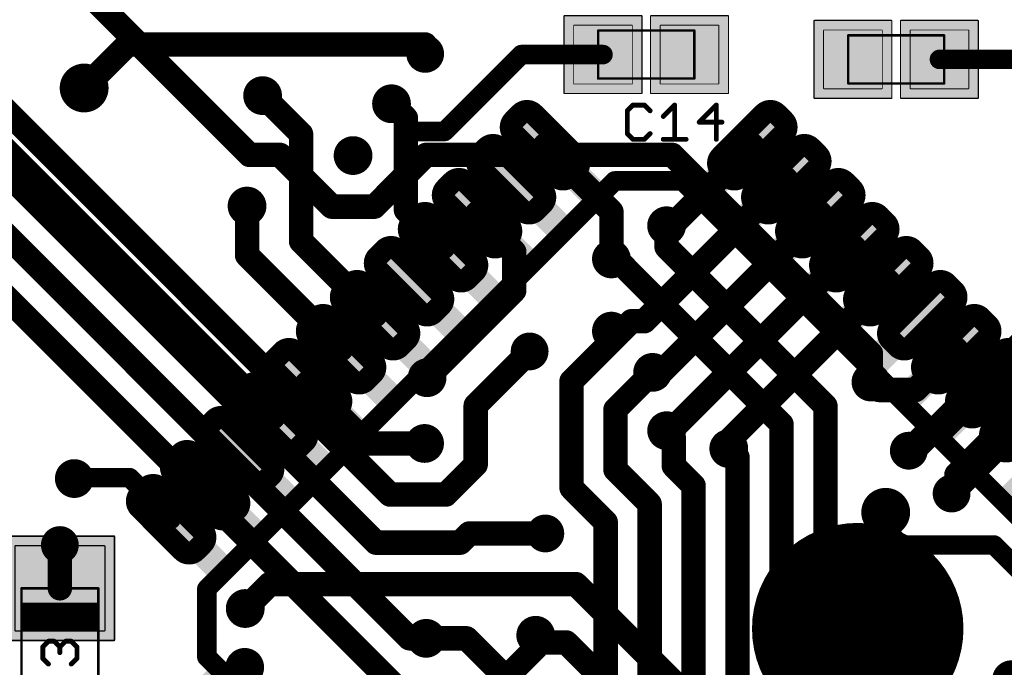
# Model space of a CAD drawing. Extents: x -1.1 to 43.3, y -1.3 to 19.1.
# Tile 17 of 22: x 25.2 to 35.4, y 8.4 to 15.2. Entities that reach past the tile are written whole.
import ezdxf

# ---------------------------------------------------------------- set-up
doc = ezdxf.new("R2010")
doc.units = 0
for name, color, linetype in [('16_B_Copper', 175, 'CONTINUOUS'), ('18_G_Vias', 82, 'CONTINUOUS'), ('1_F_Copper', 22, 'CONTINUOUS'), ('21_F_ComponentsOutlines', 253, 'CONTINUOUS'), ('29_F_Soldermask', 253, 'CONTINUOUS'), ('44_G_Drills', 253, 'CONTINUOUS'), ('51_F_ComponentsOutlines', 253, 'CONTINUOUS')]:
    doc.layers.add(name, color=color, linetype=linetype)

# ---------------------------------------------------------------- blocks, each defined once
blk = doc.blocks.new('RECT99200X99200R3')
at = {"const_width": 0.0093}
blk.add_lwpolyline([(0.3054, -0.3007), (0.3054, 0.3007, 0.4142), (0.3007, 0.3054), (-0.3007, 0.3054, 0.4142), (-0.3054, 0.3007), (-0.3054, -0.3007, 0.4142), (-0.3007, -0.3054), (0.3007, -0.3054, 0.4142)], format="xyb", close=True, dxfattribs=at)
blk.add_solid([(-0.303, -0.303), (0.303, -0.303), (-0.303, 0.303), (0.303, 0.303)])
blk = doc.blocks.new('RECT131712X131712R3')
at = {"const_width": 0.0123}
blk.add_lwpolyline([(0.4054, -0.3993), (0.4054, 0.3993, 0.4142), (0.3993, 0.4054), (-0.3993, 0.4054, 0.4142), (-0.4054, 0.3993), (-0.4054, -0.3993, 0.4142), (-0.3993, -0.4054), (0.3993, -0.4054, 0.4142)], format="xyb", close=True, dxfattribs=at)
blk.add_solid([(-0.4023, -0.4023), (0.4023, -0.4023), (-0.4023, 0.4023), (0.4023, 0.4023)])
blk = doc.blocks.new('RECT144000X152000R3')
at = {"const_width": 0.0135}
blk.add_lwpolyline([(0.4433, -0.4615), (0.4433, 0.4615, 0.4142), (0.4365, 0.4682), (-0.4365, 0.4682, 0.4142), (-0.4433, 0.4615), (-0.4433, -0.4615, 0.4142), (-0.4365, -0.4682), (0.4365, -0.4682, 0.4142)], format="xyb", close=True, dxfattribs=at)
blk.add_solid([(-0.4399, -0.4649), (0.4399, -0.4649), (-0.4399, 0.4649), (0.4399, 0.4649)])
blk = doc.blocks.new('RECT176512X184512R3')
at = {"const_width": 0.0165}
blk.add_lwpolyline([(0.5433, -0.5601), (0.5433, 0.5601, 0.4142), (0.5351, 0.5683), (-0.5351, 0.5683, 0.4142), (-0.5433, 0.5601), (-0.5433, -0.5601, 0.4142), (-0.5351, -0.5683), (0.5351, -0.5683, 0.4142)], format="xyb", close=True, dxfattribs=at)
blk.add_solid([(-0.5392, -0.5642), (0.5392, -0.5642), (-0.5392, 0.5642), (0.5392, 0.5642)])
blk = doc.blocks.new('PIE')
at = {"const_width": 0.5}
blk.add_lwpolyline([(0, -0.25, 1), (0, 0.25, 1), (0, -0.25)], format="xyb", dxfattribs=at)
blk = doc.blocks.new('RECT')
blk.add_solid([(-0.5, -0.5), (0.5, -0.5), (-0.5, 0.5), (0.5, 0.5)])
blk = doc.blocks.new('RECT136000X51200R80')
at = {"const_width": 0.128}
blk.add_lwpolyline([(0.361, -0.032), (0.361, 0.032, 0.4142), (0.297, 0.096), (-0.297, 0.096, 0.4142), (-0.361, 0.032), (-0.361, -0.032, 0.4142), (-0.297, -0.096), (0.297, -0.096, 0.4142)], format="xyb", close=True, dxfattribs=at)
blk.add_solid([(-0.3224, -0.0574), (0.3224, -0.0574), (-0.3224, 0.0574), (0.3224, 0.0574)])
blk = doc.blocks.new('RECT168512X83712R80')
at = {"const_width": 0.2093}
blk.add_lwpolyline([(0.422, -0.0523), (0.422, 0.0523, 0.4142), (0.3173, 0.157), (-0.3173, 0.157, 0.4142), (-0.422, 0.0523), (-0.422, -0.0523, 0.4142), (-0.3173, -0.157), (0.3173, -0.157, 0.4142)], format="xyb", close=True, dxfattribs=at)
blk.add_solid([(-0.3427, -0.0777), (0.3427, -0.0777), (-0.3427, 0.0777), (0.3427, 0.0777)])
blk = doc.blocks.new('ROUNDV')
at = {"const_width": 0.5}
blk.add_lwpolyline([(0, -0.25, 1), (0, 0.25, 1), (0, -0.25)], format="xyb", dxfattribs=at)

msp = doc.modelspace()

# ---------------------------------------------------------------- linework, layer by layer
at = {"layer": '16_B_Copper'}
for points, const_width in [([(24.82, 16.51), (27.5732, 13.7568)], 0.254), ([(29.0356, 10.2244), (24.8778, 14.3822)], 0.254), ([(28.889, 9.7244), (24.6884, 13.925)], 0.254), ([(27.5732, 13.7568), (27.8911, 13.7568)], 0.254), ([(27.8911, 13.7568), (28.4297, 13.2182)], 0.254), ([(28.8703, 13.2182), (29.4089, 13.7568)], 0.254), ([(29.4089, 13.7568), (31.9707, 13.7568)], 0.254), ([(31.9707, 13.7568), (34.0375, 11.69)], 0.254), ([(29.2369, 8.73), (24.4991, 13.4678)], 0.254), ([(28.4297, 13.2182), (28.8703, 13.2182)], 0.254), ([(24.3097, 13.0106), (29.1221, 8.1982)], 0.254), ([(31.9114, 13.02), (31.9114, 12.799)], 0.254), ([(36.83, 13.03), (34.481, 10.681)], 0.254), ([(31.9114, 12.799), (33.5641, 11.1463)], 0.254), ([(37.2872, 12.7922), (34.9264, 10.4314)], 0.254), ([(31.3375, 12.675), (31.3888, 12.675)], 0.254), ([(33.1069, 10.9569), (31.3888, 12.675)], 0.254), ([(30.923, 11.4042), (31.4094, 11.8906)], 0.254), ([(31.3711, 11.8906), (31.3375, 11.9243)], 0.254), ([(31.4094, 11.8906), (31.3711, 11.8906)], 0.254), ([(30.4868, 11.7131), (29.9256, 11.1519)], 0.254), ([(34.0375, 11.395), (34.0375, 11.69)], 0.254), ([(31.3802, 11.1093), (31.7663, 11.4955)], 0.254), ([(31.7663, 11.4955), (31.7663, 11.4955)], 0.254), ([(30.923, 10.2935), (30.923, 11.4042)], 0.254), ([(29.9256, 11.1519), (29.9256, 10.5359)], 0.254), ([(33.5641, 11.1463), (33.5641, 6.09)], 0.254), ([(31.3802, 10.4829), (31.3802, 11.1093)], 0.254), ([(33.1069, 10.9569), (33.1069, 6.2794)], 0.254), ([(31.9866, 10.8145), (31.912, 10.8891)], 0.254), ([(31.9866, 10.5231), (31.9866, 10.8145)], 0.254), ([(32.6497, 10.612), (32.5584, 10.7034)], 0.254), ([(34.481, 10.681), (34.431, 10.681)], 0.254), ([(29.9256, 10.5359), (29.6141, 10.2244)], 0.254), ([(32.6497, 10.612), (32.6497, 6.4688)], 0.254), ([(31.7353, 10.1278), (31.3802, 10.4829)], 0.254), ([(32.1925, 10.3172), (31.9866, 10.5231)], 0.254), ([(34.9264, 10.4314), (34.9264, 10.2857)], 0.254), ([(29.6141, 10.2244), (29.0356, 10.2244)], 0.254), ([(31.2781, 9.9384), (30.923, 10.2935)], 0.254), ([(32.1925, 6.6582), (32.1925, 10.3172)], 0.254), ([(34.8764, 10.2357), (34.9264, 10.2857)], 0.254), ([(31.7353, 10.1278), (31.7353, 6.8476)], 0.254), ([(34.1909, 10.0401), (34.1909, 9.8591)], 0.2032), ([(31.2781, 7.0369), (31.2781, 9.9384)], 0.254), ([(29.8601, 9.8204), (29.7641, 9.7244)], 0.254), ([(30.65, 9.8204), (29.8601, 9.8204)], 0.254), ([(34.1909, 9.8591), (34.35, 9.7)], 0.2032), ([(29.7641, 9.7244), (28.889, 9.7244)], 0.254), ([(35.3184, 9.7), (34.35, 9.7)], 0.2032), ([(37.6564, 7.362), (35.3184, 9.7)], 0.2032), ([(29.41, 8.73), (29.2369, 8.73)], 0.254), ([(30.55, 8.63), (30.55, 8.7618)], 0.254), ([(30.1182, 8.1982), (30.55, 8.63)], 0.254)]:
    msp.add_lwpolyline(points, dxfattribs=dict(at, const_width=const_width))
for points, const_width in [([(27.5732, 13.8203, 1), (27.5732, 13.6933)], 0.127), ([(27.5283, 13.7119, 1), (27.6181, 13.8017)], 0.127), ([(27.936, 13.8017, 1), (27.8462, 13.7119)], 0.127), ([(27.8911, 13.6933, 1), (27.8911, 13.8203)], 0.127), ([(29.4089, 13.8203, 1), (29.4089, 13.6933)], 0.127), ([(29.4538, 13.7119, 1), (29.364, 13.8017)], 0.127), ([(32.0156, 13.8017, 1), (31.9258, 13.7119)], 0.127), ([(31.9707, 13.6933, 1), (31.9707, 13.8203)], 0.127), ([(28.4297, 13.2817, 1), (28.4297, 13.1547)], 0.127), ([(28.3848, 13.1733, 1), (28.4746, 13.2631)], 0.127), ([(28.8254, 13.2631, 1), (28.9152, 13.1733)], 0.127), ([(28.8703, 13.1547, 1), (28.8703, 13.2817)], 0.127), ([(31.9749, 13.02, 1), (31.8479, 13.02)], 0.127), ([(31.9563, 12.8439, 1), (31.8665, 12.7541)], 0.127), ([(31.8479, 12.799, 1), (31.9749, 12.799)], 0.127), ([(31.3375, 12.7385, 1), (31.3375, 12.6115)], 0.127), ([(31.4337, 12.7199, 1), (31.3439, 12.6301)], 0.127), ([(31.3888, 12.6115, 1), (31.3888, 12.7385)], 0.127), ([(31.3824, 11.9692, 1), (31.2926, 11.8794)], 0.127), ([(31.3711, 11.9541, 1), (31.3711, 11.8271)], 0.127), ([(31.3262, 11.8457, 1), (31.416, 11.9355)], 0.127), ([(31.4543, 11.8457, 1), (31.3645, 11.9355)], 0.127), ([(31.4094, 11.8271, 1), (31.4094, 11.9541)], 0.127), ([(30.5317, 11.6682, 1), (30.4419, 11.758)], 0.127), ([(34.101, 11.69, 1), (33.974, 11.69)], 0.127), ([(33.9926, 11.6451, 1), (34.0824, 11.7349)], 0.127), ([(31.8298, 11.4955, 1), (31.7028, 11.4955)], 0.127), ([(31.8112, 11.4506, 1), (31.7214, 11.5404)], 0.127), ([(30.9865, 11.4042, 1), (30.8595, 11.4042)], 0.127), ([(30.8781, 11.4491, 1), (30.9679, 11.3593)], 0.127), ([(31.7028, 11.4955, 1), (31.8298, 11.4955)], 0.127), ([(33.974, 11.395, 1), (34.101, 11.395)], 0.127), ([(29.9891, 11.1519, 1), (29.8621, 11.1519)], 0.127), ([(33.6276, 11.1463, 1), (33.5006, 11.1463)], 0.127), ([(29.8807, 11.1968, 1), (29.9705, 11.107)], 0.127), ([(31.4437, 11.1093, 1), (31.3167, 11.1093)], 0.127), ([(31.3353, 11.1542, 1), (31.4251, 11.0644)], 0.127), ([(33.5192, 11.1014, 1), (33.609, 11.1912)], 0.127), ([(33.1704, 10.9569, 1), (33.0434, 10.9569)], 0.127), ([(33.062, 10.912, 1), (33.1518, 11.0018)], 0.127), ([(31.9569, 10.934, 1), (31.8671, 10.8442)], 0.127), ([(32.0501, 10.8145, 1), (31.9231, 10.8145)], 0.127), ([(31.9417, 10.7696, 1), (32.0315, 10.8594)], 0.127), ([(32.6033, 10.7483, 1), (32.5135, 10.6585)], 0.127), ([(34.431, 10.7445, 1), (34.431, 10.6175)], 0.127), ([(34.4361, 10.7259, 1), (34.5259, 10.6361)], 0.127), ([(34.481, 10.6175, 1), (34.481, 10.7445)], 0.127), ([(29.9705, 10.491, 1), (29.8807, 10.5808)], 0.127), ([(32.7132, 10.612, 1), (32.5862, 10.612)], 0.127), ([(32.6048, 10.5671, 1), (32.6946, 10.6569)], 0.127), ([(29.8621, 10.5359, 1), (29.9891, 10.5359)], 0.127), ([(31.4251, 10.5278, 1), (31.3353, 10.438)], 0.127), ([(32.0315, 10.568, 1), (31.9417, 10.4782)], 0.127), ([(31.9231, 10.5231, 1), (32.0501, 10.5231)], 0.127), ([(34.9899, 10.4314, 1), (34.8629, 10.4314)], 0.127), ([(31.3167, 10.4829, 1), (31.4437, 10.4829)], 0.127), ([(34.8815, 10.4763, 1), (34.9713, 10.3864)], 0.127), ([(29.0356, 10.2879, 1), (29.0356, 10.1609)], 0.127), ([(29.6141, 10.1609, 1), (29.6141, 10.2879)], 0.127), ([(30.9679, 10.3384, 1), (30.8781, 10.2486)], 0.127), ([(30.8595, 10.2935, 1), (30.9865, 10.2935)], 0.127), ([(32.256, 10.3172, 1), (32.129, 10.3172)], 0.127), ([(32.1476, 10.2723, 1), (32.2374, 10.3621)], 0.127), ([(34.8629, 10.2857, 1), (34.9899, 10.2857)], 0.127), ([(34.9713, 10.2408, 1), (34.8815, 10.3306)], 0.127), ([(28.9907, 10.1795, 1), (29.0805, 10.2693)], 0.127), ([(29.5692, 10.2693, 1), (29.659, 10.1795)], 0.127), ([(31.7988, 10.1278, 1), (31.6718, 10.1278)], 0.127), ([(34.8315, 10.2806, 1), (34.9213, 10.1908)], 0.127), ([(31.6904, 10.0829, 1), (31.7802, 10.1727)], 0.127), ([(34.2417, 10.0401, 1), (34.1401, 10.0401)], 0.1016), ([(31.3416, 9.9384, 1), (31.2146, 9.9384)], 0.127), ([(31.2332, 9.8935, 1), (31.323, 9.9833)], 0.127), ([(29.8601, 9.8839, 1), (29.8601, 9.7569)], 0.127), ([(29.905, 9.7755, 1), (29.8152, 9.8653)], 0.127), ([(30.65, 9.7569, 1), (30.65, 9.8839)], 0.127), ([(34.2268, 9.895, 1), (34.155, 9.8232)], 0.1016), ([(28.889, 9.7879, 1), (28.889, 9.6609)], 0.127), ([(29.7641, 9.6609, 1), (29.7641, 9.7879)], 0.127), ([(34.1401, 9.8591, 1), (34.2417, 9.8591)], 0.1016), ([(28.8441, 9.6795, 1), (28.9339, 9.7693)], 0.127), ([(29.7192, 9.7693, 1), (29.809, 9.6795)], 0.127), ([(34.35, 9.7508, 1), (34.35, 9.6492)], 0.1016), ([(34.3141, 9.6641, 1), (34.3859, 9.7359)], 0.1016), ([(35.3543, 9.7359, 1), (35.2825, 9.6641)], 0.1016), ([(35.3184, 9.6492, 1), (35.3184, 9.7508)], 0.1016), ([(29.2369, 8.7935, 1), (29.2369, 8.6665)], 0.127), ([(29.192, 8.6851, 1), (29.2818, 8.7749)], 0.127), ([(29.41, 8.6665, 1), (29.41, 8.7935)], 0.127), ([(30.6135, 8.7618, 1), (30.4865, 8.7618)], 0.127), ([(30.5949, 8.5851, 1), (30.5051, 8.6749)], 0.127), ([(30.4865, 8.63, 1), (30.6135, 8.63)], 0.127)]:
    msp.add_lwpolyline(points, format="xyb", dxfattribs=dict(at, const_width=const_width))
at = {"layer": '1_F_Copper'}
for points, const_width in [([(25.8525, 14.4525), (26.305, 14.905)], 0.254), ([(29.4, 14.905), (26.305, 14.905)], 0.254), ([(29.4, 14.8072), (29.4, 14.905)], 0.254), ([(24.1204, 14.7268), (27.8182, 11.029)], 0.254), ([(30.4, 14.8), (29.6, 14)], 0.2032), ([(31.25, 14.8), (30.4, 14.8)], 0.2032), ([(34.75, 14.75), (35.6, 14.75)], 0.2032), ([(27.7089, 14.3732), (28.1089, 13.9732)], 0.254), ([(29.2, 14.1386), (29.05, 14.2886)], 0.254), ([(29.2, 14.1386), (29.2, 14)], 0.254), ([(28.1089, 13.9732), (28.1089, 12.8597)], 0.254), ([(29.2, 14), (29.2, 13.1828)], 0.254), ([(29.6, 14), (29.2, 14)], 0.2032), ([(31.3375, 13.1666), (30.6467, 13.8574)], 0.254), ([(31.9659, 13.02), (32.8033, 13.8574)], 0.254), ([(33.1569, 13.5039), (31.6803, 12.0273)], 0.254), ([(27.5471, 12.7144), (27.5471, 13.225)], 0.254), ([(29.586, 12.7968), (29.2, 13.1828)], 0.254), ([(29.9396, 13.1365), (29.9396, 13.1503)], 0.254), ([(30.3268, 12.7492), (29.9396, 13.1365)], 0.254), ([(31.3375, 12.675), (31.3375, 13.1666)], 0.254), ([(33.5104, 13.1503), (31.8726, 11.5125)], 0.254), ([(31.9114, 13.02), (31.9659, 13.02)], 0.254), ([(28.8789, 12.0897), (28.1089, 12.8597)], 0.254), ([(33.864, 12.7968), (31.9563, 10.8891)], 0.254), ([(28.5253, 11.7361), (27.5471, 12.7144)], 0.254), ([(30.3268, 12.3468), (30.3268, 12.7492)], 0.254), ([(34.2176, 12.4432), (32.5375, 10.7632)], 0.254), ([(29.42, 11.44), (30.3268, 12.3468)], 0.254), ([(31.546, 12.0273), (31.443, 11.9243)], 0.254), ([(31.6803, 12.0273), (31.546, 12.0273)], 0.254), ([(31.443, 11.9243), (31.3375, 11.9243)], 0.254), ([(34.9247, 11.7361), (34.5011, 11.3125)], 0.254), ([(31.7833, 11.5125), (31.7663, 11.4955)], 0.254), ([(31.8726, 11.5125), (31.7833, 11.5125)], 0.254), ([(28.1718, 11.3826), (28.7981, 10.7562)], 0.254), ([(34.12, 11.3125), (34.0375, 11.395)], 0.254), ([(35.2643, 11.3826), (34.7371, 10.8553)], 0.254), ([(35.2782, 11.3826), (35.2643, 11.3826)], 0.254), ([(34.5011, 11.3125), (34.12, 11.3125)], 0.254), ([(35.2945, 10.6779), (35.6318, 11.0151)], 0.254), ([(31.912, 10.8891), (31.9563, 10.8891)], 0.254), ([(34.6053, 10.8553), (34.431, 10.681)], 0.254), ([(34.7371, 10.8553), (34.6053, 10.8553)], 0.254), ([(28.7981, 10.7562), (29.3938, 10.7562)], 0.254), ([(32.5375, 10.7632), (32.5375, 10.7243)], 0.254), ([(32.5375, 10.7243), (32.5584, 10.7034)], 0.254), ([(34.8764, 10.2357), (35.2945, 10.6538)], 0.254), ([(35.2945, 10.6538), (35.2945, 10.6779)], 0.254), ([(26.3259, 10.4), (25.75, 10.4)], 0.2032), ([(25.75, 10.4), (25.75, 10.3914)], 0.2032), ([(26.7576, 9.9683), (26.3259, 10.4)], 0.2032), ([(25.6, 9.25), (25.6, 9.7)], 0.254), ([(27.5282, 9.04), (27.7818, 9.2936)], 0.254), ([(27.7818, 9.2936), (30.9678, 9.2936)], 0.254), ([(34.5711, 5.6903), (30.9678, 9.2936)], 0.254), ([(29.8297, 8.73), (29.41, 8.73)], 0.254), ([(30.3297, 8.23), (29.8297, 8.73)], 0.254), ([(30.6246, 8.6872), (30.55, 8.7618)], 0.254), ([(30.8671, 8.6872), (30.6246, 8.6872)], 0.254), ([(34.2176, 5.3368), (30.8671, 8.6872)], 0.254), ([(27.48, 7.827), (27.48, 8.4282)], 0.254), ([(27.48, 8.4282), (27.523, 8.4282)], 0.254)]:
    msp.add_lwpolyline(points, dxfattribs=dict(at, const_width=const_width))
for points, const_width in [([(26.305, 14.9685, 1), (26.305, 14.8415)], 0.127), ([(26.3499, 14.8601, 1), (26.2601, 14.9499)], 0.127), ([(29.4635, 14.905, 1), (29.3365, 14.905)], 0.127), ([(29.4, 14.8415, 1), (29.4, 14.9685)], 0.127), ([(29.3365, 14.8072, 1), (29.4635, 14.8072)], 0.127), ([(30.4, 14.8508, 1), (30.4, 14.7492)], 0.1016), ([(30.4359, 14.7641, 1), (30.3641, 14.8359)], 0.1016), ([(31.25, 14.7492, 1), (31.25, 14.8508)], 0.1016), ([(34.75, 14.8008, 1), (34.75, 14.6992)], 0.1016), ([(25.8076, 14.4974, 1), (25.8974, 14.4076)], 0.127), ([(27.7538, 14.4181, 1), (27.664, 14.3283)], 0.127), ([(29.0949, 14.3335, 1), (29.0051, 14.2437)], 0.127), ([(29.2635, 14.1386, 1), (29.1365, 14.1386)], 0.127), ([(29.1551, 14.0937, 1), (29.2449, 14.1835)], 0.127), ([(28.1724, 13.9732, 1), (28.0454, 13.9732)], 0.127), ([(28.064, 13.9283, 1), (28.1538, 14.0181)], 0.127), ([(29.2635, 14, 1), (29.1365, 14)], 0.127), ([(29.1365, 14, 1), (29.2635, 14)], 0.127), ([(29.2, 14.0508, 1), (29.2, 13.9492)], 0.1016), ([(29.5641, 14.0359, 1), (29.6359, 13.9641)], 0.1016), ([(29.6, 13.9492, 1), (29.6, 14.0508)], 0.1016), ([(30.6916, 13.9023, 1), (30.6018, 13.8125)], 0.127), ([(32.8482, 13.8125, 1), (32.7584, 13.9023)], 0.127), ([(33.2018, 13.459, 1), (33.112, 13.5488)], 0.127), ([(27.6106, 13.225, 1), (27.4836, 13.225)], 0.127), ([(29.2449, 13.2277, 1), (29.1551, 13.1379)], 0.127), ([(29.1365, 13.1828, 1), (29.2635, 13.1828)], 0.127), ([(30.0031, 13.1503, 1), (29.8761, 13.1503)], 0.127), ([(29.9845, 13.1814, 1), (29.8947, 13.0916)], 0.127), ([(31.401, 13.1666, 1), (31.274, 13.1666)], 0.127), ([(31.2926, 13.1217, 1), (31.3824, 13.2115)], 0.127), ([(33.5553, 13.1054, 1), (33.4655, 13.1952)], 0.127), ([(29.8761, 13.1365, 1), (30.0031, 13.1365)], 0.127), ([(31.9114, 13.0835, 1), (31.9114, 12.9565)], 0.127), ([(31.921, 13.0649, 1), (32.0108, 12.9751)], 0.127), ([(31.9659, 12.9565, 1), (31.9659, 13.0835)], 0.127), ([(28.1538, 12.9046, 1), (28.064, 12.8148)], 0.127), ([(28.0454, 12.8597, 1), (28.1724, 12.8597)], 0.127), ([(33.9089, 12.7519, 1), (33.8191, 12.8417)], 0.127), ([(27.592, 12.7593, 1), (27.5022, 12.6695)], 0.127), ([(29.5411, 12.7519, 1), (29.6309, 12.8417)], 0.127), ([(30.3903, 12.7492, 1), (30.2633, 12.7492)], 0.127), ([(30.2819, 12.7043, 1), (30.3717, 12.7941)], 0.127), ([(27.4836, 12.7144, 1), (27.6106, 12.7144)], 0.127), ([(31.274, 12.675, 1), (31.401, 12.675)], 0.127), ([(34.2625, 12.3983, 1), (34.1726, 12.4881)], 0.127), ([(30.2633, 12.3468, 1), (30.3903, 12.3468)], 0.127), ([(30.3717, 12.3019, 1), (30.2819, 12.3917)], 0.127), ([(28.834, 12.0448, 1), (28.9238, 12.1346)], 0.127), ([(31.546, 12.0908, 1), (31.546, 11.9638)], 0.127), ([(31.5909, 11.9824, 1), (31.5011, 12.0722)], 0.127), ([(31.6354, 12.0722, 1), (31.7252, 11.9824)], 0.127), ([(31.6803, 11.9638, 1), (31.6803, 12.0908)], 0.127), ([(31.3375, 11.9878, 1), (31.3375, 11.8608)], 0.127), ([(31.3981, 11.9692, 1), (31.4879, 11.8794)], 0.127), ([(31.443, 11.8608, 1), (31.443, 11.9878)], 0.127), ([(28.4804, 11.6912, 1), (28.5702, 11.781)], 0.127), ([(34.9696, 11.6912, 1), (34.8798, 11.781)], 0.127), ([(31.7214, 11.5404, 1), (31.8112, 11.4506)], 0.127), ([(31.7833, 11.576, 1), (31.7833, 11.449)], 0.127), ([(31.8282, 11.4676, 1), (31.7384, 11.5574)], 0.127), ([(31.8277, 11.5574, 1), (31.9175, 11.4676)], 0.127), ([(31.8726, 11.449, 1), (31.8726, 11.576)], 0.127), ([(28.2167, 11.4275, 1), (28.1269, 11.3376)], 0.127), ([(29.3751, 11.4849, 1), (29.4649, 11.3951)], 0.127), ([(34.0824, 11.4399, 1), (33.9926, 11.3501)], 0.127), ([(35.2643, 11.446, 1), (35.2643, 11.3191)], 0.127), ([(35.3092, 11.3376, 1), (35.2194, 11.4275)], 0.127), ([(35.2782, 11.3191, 1), (35.2782, 11.446)], 0.127), ([(34.12, 11.376, 1), (34.12, 11.249)], 0.127), ([(34.0751, 11.2676, 1), (34.1649, 11.3574)], 0.127), ([(34.4562, 11.3574, 1), (34.546, 11.2676)], 0.127), ([(34.5011, 11.249, 1), (34.5011, 11.376)], 0.127), ([(27.7733, 10.9841, 1), (27.8631, 11.0739)], 0.127), ([(31.912, 10.9526, 1), (31.912, 10.8256)], 0.127), ([(31.9114, 10.934, 1), (32.0012, 10.8442)], 0.127), ([(31.9563, 10.8256, 1), (31.9563, 10.9526)], 0.127), ([(34.6053, 10.9188, 1), (34.6053, 10.7918)], 0.127), ([(34.6502, 10.8104, 1), (34.5604, 10.9002)], 0.127), ([(34.6922, 10.9002, 1), (34.782, 10.8104)], 0.127), ([(34.7371, 10.7918, 1), (34.7371, 10.9188)], 0.127), ([(28.7981, 10.8197, 1), (28.7981, 10.6927)], 0.127), ([(28.7532, 10.7113, 1), (28.843, 10.8011)], 0.127), ([(29.3938, 10.6927, 1), (29.3938, 10.8197)], 0.127), ([(32.601, 10.7632, 1), (32.474, 10.7632)], 0.127), ([(32.4926, 10.8081, 1), (32.5824, 10.7183)], 0.127), ([(32.5824, 10.7692, 1), (32.4926, 10.6794)], 0.127), ([(32.474, 10.7243, 1), (32.601, 10.7243)], 0.127), ([(32.5135, 10.6585, 1), (32.6033, 10.7483)], 0.127), ([(34.3861, 10.7259, 1), (34.4759, 10.6361)], 0.127), ([(35.358, 10.6779, 1), (35.231, 10.6779)], 0.127), ([(35.2496, 10.7228, 1), (35.3394, 10.633)], 0.127), ([(35.3394, 10.6089, 1), (35.2496, 10.6987)], 0.127), ([(35.231, 10.6538, 1), (35.358, 10.6538)], 0.127), ([(25.75, 10.4508, 1), (25.75, 10.3492)], 0.1016), ([(25.8008, 10.4, 1), (25.6992, 10.4)], 0.1016), ([(26.3618, 10.4359, 1), (26.29, 10.3641)], 0.1016), ([(26.3259, 10.3492, 1), (26.3259, 10.4508)], 0.1016), ([(25.6992, 10.3914, 1), (25.8008, 10.3914)], 0.1016), ([(34.8315, 10.2806, 1), (34.9213, 10.1908)], 0.127), ([(26.7217, 9.9324, 1), (26.7935, 10.0043)], 0.1016), ([(25.6635, 9.7, 1), (25.5365, 9.7)], 0.127), ([(27.7818, 9.3571, 1), (27.7818, 9.2301)], 0.127), ([(27.8267, 9.2487, 1), (27.7369, 9.3385)], 0.127), ([(31.0127, 9.3385, 1), (30.9229, 9.2487)], 0.127), ([(30.9678, 9.2301, 1), (30.9678, 9.3571)], 0.127), ([(25.5365, 9.25, 1), (25.6635, 9.25)], 0.127), ([(27.4833, 9.0849, 1), (27.5731, 8.9951)], 0.127), ([(29.41, 8.7935, 1), (29.41, 8.6665)], 0.127), ([(29.8746, 8.7749, 1), (29.7848, 8.6851)], 0.127), ([(29.8297, 8.6665, 1), (29.8297, 8.7935)], 0.127), ([(30.5949, 8.8067, 1), (30.5051, 8.7169)], 0.127), ([(30.6246, 8.7507, 1), (30.6246, 8.6237)], 0.127), ([(30.912, 8.7321, 1), (30.8222, 8.6423)], 0.127), ([(30.8671, 8.6237, 1), (30.8671, 8.7507)], 0.127), ([(30.5797, 8.6423, 1), (30.6695, 8.7321)], 0.127), ([(27.5435, 8.4282, 1), (27.4165, 8.4282)], 0.127), ([(27.48, 8.4917, 1), (27.48, 8.3647)], 0.127), ([(27.523, 8.3647, 1), (27.523, 8.4917)], 0.127)]:
    msp.add_lwpolyline(points, format="xyb", dxfattribs=dict(at, const_width=const_width))
at = {"layer": '21_F_ComponentsOutlines', "const_width": 0.2032}
for points in [[(27.1288, 9.2436), (31.3714, 13.4862)], [(31.3714, 13.4862), (32.0786, 13.4862)], [(32.0786, 13.4862), (36.3212, 9.2436)], [(27.1288, 8.5364), (27.1288, 9.2436)], [(31.3714, 4.2938), (27.1288, 8.5364)]]:
    msp.add_lwpolyline(points, dxfattribs=at)
at = {"layer": '21_F_ComponentsOutlines', "const_width": 0.1016}
for points in [[(31.3714, 13.537, 1), (31.3714, 13.4354)], [(31.4074, 13.4503, 1), (31.3355, 13.5221)], [(32.1145, 13.5221, 1), (32.0426, 13.4503)], [(32.0786, 13.4354, 1), (32.0786, 13.537)], [(27.1796, 9.2436, 1), (27.078, 9.2436)], [(27.0929, 9.2795, 1), (27.1647, 9.2076)], [(27.1647, 8.5724, 1), (27.0929, 8.5005)], [(27.078, 8.5364, 1), (27.1796, 8.5364)]]:
    msp.add_lwpolyline(points, format="xyb", dxfattribs=at)
at = {"layer": '29_F_Soldermask', "const_width": 1.2}
msp.add_lwpolyline([(33.9, 8.33, 1), (33.9, 9.33, 1), (33.9, 8.33)], format="xyb", dxfattribs=at)
at = {"layer": '44_G_Drills'}
for centre, radius in [((29.4, 14.8072), 0.095), ((25.8525, 14.4525), 0.1524), ((27.7089, 14.3732), 0.1), ((29.05, 14.2886), 0.1), ((28.65, 13.75), 0.1), ((27.5471, 13.225), 0.1), ((31.9114, 13.02), 0.1), ((31.3375, 12.675), 0.1), ((31.3375, 11.9243), 0.1), ((30.4868, 11.7131), 0.095), ((31.7663, 11.4955), 0.1), ((29.42, 11.44), 0.1), ((34.0375, 11.395), 0.1), ((31.912, 10.8891), 0.1), ((29.3938, 10.7562), 0.1), ((32.5584, 10.7034), 0.1), ((34.431, 10.681), 0.095), ((25.75, 10.3914), 0.1), ((34.8764, 10.2357), 0.095), ((34.1909, 10.0401), 0.1524), ((30.65, 9.8204), 0.095), ((25.6, 9.7), 0.095), ((27.5282, 9.04), 0.1), ((29.41, 8.73), 0.1), ((30.55, 8.7618), 0.1), ((27.523, 8.4282), 0.1)]:
    msp.add_circle(centre, radius, dxfattribs=at)
at = {"layer": '51_F_ComponentsOutlines'}
for points, const_width in [([(32.2, 15.05), (31.2, 15.05)], 0.025), ([(31.2, 15.05), (31.2, 14.55)], 0.025), ([(32.2, 14.55), (32.2, 15.05)], 0.025), ([(34.8, 15), (33.8, 15)], 0.025), ([(33.8, 15), (33.8, 14.5)], 0.025), ([(34.8, 14.5), (34.8, 15)], 0.025), ([(31.2, 14.55), (32.2, 14.55)], 0.025), ([(33.8, 14.5), (34.8, 14.5)], 0.025), ([(31.5621, 14.2749), (31.5028, 14.2156)], 0.0508), ([(31.5028, 14.2156), (31.5028, 13.9783)], 0.0508), ([(31.6807, 14.2749), (31.5621, 14.2749)], 0.0508), ([(31.74, 14.2156), (31.6807, 14.2749)], 0.0508), ([(31.877, 14.1563), (31.9956, 14.2749)], 0.0508), ([(31.9956, 14.2749), (31.9956, 13.919)], 0.0508), ([(32.4291, 14.2749), (32.2512, 14.097)], 0.0508), ([(32.4291, 13.919), (32.4291, 14.2749)], 0.0508), ([(32.2512, 14.097), (32.4885, 14.097)], 0.0508), ([(31.5028, 13.9783), (31.5621, 13.919)], 0.0508), ([(31.5621, 13.919), (31.6807, 13.919)], 0.0508), ([(31.6807, 13.919), (31.74, 13.9783)], 0.0508), ([(31.877, 13.919), (32.1143, 13.919)], 0.0508), ([(25.2, 9.25), (25.2, 7.65)], 0.025), ([(26, 9.25), (25.2, 9.25)], 0.025), ([(26, 7.65), (26, 9.25)], 0.025), ([(25.205, 9.095), (25.205, 8.805)], 0.01), ([(25.995, 9.095), (25.205, 9.095)], 0.01), ([(25.21, 9.09), (25.21, 8.81)], 0.01), ([(25.99, 9.09), (25.21, 9.09)], 0.01), ([(25.22, 9.08), (25.22, 8.82)], 0.025), ([(25.98, 9.08), (25.22, 9.08)], 0.025), ([(25.32, 8.98), (25.32, 8.92)], 0.2), ([(25.88, 8.98), (25.32, 8.98)], 0.2), ([(25.27, 9.03), (25.27, 8.87)], 0.1), ([(25.93, 9.03), (25.27, 9.03)], 0.1), ([(25.245, 9.055), (25.245, 8.845)], 0.05), ([(25.955, 9.055), (25.245, 9.055)], 0.05), ([(25.32, 8.92), (25.88, 8.92)], 0.2), ([(25.233, 9.068), (25.233, 8.833)], 0.025), ([(25.968, 9.068), (25.233, 9.068)], 0.025), ([(25.88, 8.92), (25.88, 8.98)], 0.2), ([(25.93, 8.87), (25.93, 9.03)], 0.1), ([(25.955, 8.845), (25.955, 9.055)], 0.05), ([(25.968, 8.833), (25.968, 9.068)], 0.025), ([(25.98, 8.82), (25.98, 9.08)], 0.025), ([(25.99, 8.81), (25.99, 9.09)], 0.01), ([(25.995, 8.805), (25.995, 9.095)], 0.01), ([(25.27, 8.87), (25.93, 8.87)], 0.1), ([(25.205, 8.805), (25.995, 8.805)], 0.01), ([(25.21, 8.81), (25.99, 8.81)], 0.01), ([(25.22, 8.82), (25.98, 8.82)], 0.025), ([(25.245, 8.845), (25.955, 8.845)], 0.05), ([(25.233, 8.833), (25.968, 8.833)], 0.025), ([(25.4219, 8.6405), (25.4812, 8.6998)], 0.0508), ([(25.4812, 8.6998), (25.5405, 8.6998)], 0.0508), ([(25.5405, 8.6998), (25.5998, 8.6405)], 0.0508), ([(25.5998, 8.6405), (25.6592, 8.6998)], 0.0508), ([(25.6592, 8.6998), (25.7185, 8.6998)], 0.0508), ([(25.7185, 8.6998), (25.7778, 8.6405)], 0.0508), ([(25.4219, 8.5218), (25.4219, 8.6405)], 0.0508), ([(25.5998, 8.6405), (25.5998, 8.5811)], 0.0508), ([(25.7778, 8.6405), (25.7778, 8.5218)], 0.0508), ([(25.4812, 8.4625), (25.4219, 8.5218)], 0.0508), ([(25.7778, 8.5218), (25.7185, 8.4625)], 0.0508)]:
    msp.add_lwpolyline(points, dxfattribs=dict(at, const_width=const_width))
for points, const_width in [([(31.2, 15.0563, 1), (31.2, 15.0438)], 0.0125), ([(31.2063, 15.05, 1), (31.1938, 15.05)], 0.0125), ([(32.2063, 15.05, 1), (32.1938, 15.05)], 0.0125), ([(32.2, 15.0438, 1), (32.2, 15.0563)], 0.0125), ([(33.8063, 15, 1), (33.7938, 15)], 0.0125), ([(33.8, 15.0062, 1), (33.8, 14.9938)], 0.0125), ([(34.8063, 15, 1), (34.7938, 15)], 0.0125), ([(34.8, 14.9938, 1), (34.8, 15.0062)], 0.0125), ([(31.2, 14.5563, 1), (31.2, 14.5438)], 0.0125), ([(31.1938, 14.55, 1), (31.2063, 14.55)], 0.0125), ([(32.1938, 14.55, 1), (32.2063, 14.55)], 0.0125), ([(32.2, 14.5438, 1), (32.2, 14.5563)], 0.0125), ([(33.8, 14.5062, 1), (33.8, 14.4938)], 0.0125), ([(33.7938, 14.5, 1), (33.8063, 14.5)], 0.0125), ([(34.7938, 14.5, 1), (34.8063, 14.5)], 0.0125), ([(34.8, 14.4938, 1), (34.8, 14.5062)], 0.0125), ([(31.5155, 14.2156, 1), (31.4901, 14.2156)], 0.0254), ([(31.4938, 14.2246, 1), (31.5118, 14.2066)], 0.0254), ([(31.5621, 14.2876, 1), (31.5621, 14.2622)], 0.0254), ([(31.5711, 14.2659, 1), (31.5531, 14.2839)], 0.0254), ([(31.6897, 14.2839, 1), (31.6717, 14.2659)], 0.0254), ([(31.6807, 14.2622, 1), (31.6807, 14.2876)], 0.0254), ([(31.7311, 14.2066, 1), (31.749, 14.2246)], 0.0254), ([(32.0083, 14.2749, 1), (31.9829, 14.2749)], 0.0254), ([(32.0046, 14.2659, 1), (31.9866, 14.2839)], 0.0254), ([(32.4418, 14.2749, 1), (32.4164, 14.2749)], 0.0254), ([(32.4381, 14.2659, 1), (32.4202, 14.2839)], 0.0254), ([(31.868, 14.1652, 1), (31.886, 14.1473)], 0.0254), ([(32.2512, 14.1097, 1), (32.2512, 14.0843)], 0.0254), ([(32.2422, 14.1059, 1), (32.2602, 14.088)], 0.0254), ([(32.4885, 14.0843, 1), (32.4885, 14.1097)], 0.0254), ([(31.5118, 13.9873, 1), (31.4938, 13.9693)], 0.0254), ([(31.4901, 13.9783, 1), (31.5155, 13.9783)], 0.0254), ([(31.5621, 13.9317, 1), (31.5621, 13.9063)], 0.0254), ([(31.5531, 13.91, 1), (31.5711, 13.928)], 0.0254), ([(31.6717, 13.928, 1), (31.6897, 13.91)], 0.0254), ([(31.6807, 13.9063, 1), (31.6807, 13.9317)], 0.0254), ([(31.749, 13.9693, 1), (31.7311, 13.9873)], 0.0254), ([(31.877, 13.9317, 1), (31.877, 13.9063)], 0.0254), ([(31.9829, 13.919, 1), (32.0083, 13.919)], 0.0254), ([(32.1143, 13.9063, 1), (32.1143, 13.9317)], 0.0254), ([(32.4164, 13.919, 1), (32.4418, 13.919)], 0.0254), ([(25.2063, 9.25, 1), (25.1938, 9.25)], 0.0125), ([(25.2, 9.2562, 1), (25.2, 9.2438)], 0.0125), ([(26.0063, 9.25, 1), (25.9937, 9.25)], 0.0125), ([(26, 9.2438, 1), (26, 9.2562)], 0.0125), ([(25.2075, 9.095, 1), (25.2025, 9.095)], 0.005), ([(25.205, 9.0975, 1), (25.205, 9.0925)], 0.005), ([(25.2125, 9.09, 1), (25.2075, 9.09)], 0.005), ([(25.21, 9.0925, 1), (25.21, 9.0875)], 0.005), ([(25.2263, 9.08, 1), (25.2138, 9.08)], 0.0125), ([(25.22, 9.0862, 1), (25.22, 9.0738)], 0.0125), ([(25.37, 8.98, 1), (25.27, 8.98)], 0.1), ([(25.32, 9.03, 1), (25.32, 8.93)], 0.1), ([(25.295, 9.03, 1), (25.245, 9.03)], 0.05), ([(25.27, 9.055, 1), (25.27, 9.005)], 0.05), ([(25.2575, 9.055, 1), (25.2325, 9.055)], 0.025), ([(25.245, 9.0675, 1), (25.245, 9.0425)], 0.025), ([(25.32, 8.97, 1), (25.32, 8.87)], 0.1), ([(25.2393, 9.068, 1), (25.2267, 9.068)], 0.0125), ([(25.233, 9.0742, 1), (25.233, 9.0617)], 0.0125), ([(25.93, 8.98, 1), (25.83, 8.98)], 0.1), ([(25.88, 8.93, 1), (25.88, 9.03)], 0.1), ([(25.88, 8.87, 1), (25.88, 8.97)], 0.1), ([(25.955, 9.03, 1), (25.905, 9.03)], 0.05), ([(25.93, 9.005, 1), (25.93, 9.055)], 0.05), ([(25.9675, 9.055, 1), (25.9425, 9.055)], 0.025), ([(25.955, 9.0425, 1), (25.955, 9.0675)], 0.025), ([(25.9743, 9.068, 1), (25.9617, 9.068)], 0.0125), ([(25.968, 9.0617, 1), (25.968, 9.0742)], 0.0125), ([(25.9863, 9.08, 1), (25.9737, 9.08)], 0.0125), ([(25.98, 9.0738, 1), (25.98, 9.0862)], 0.0125), ([(25.9925, 9.09, 1), (25.9875, 9.09)], 0.005), ([(25.99, 9.0875, 1), (25.99, 9.0925)], 0.005), ([(25.9975, 9.095, 1), (25.9925, 9.095)], 0.005), ([(25.995, 9.0925, 1), (25.995, 9.0975)], 0.005), ([(25.27, 8.92, 1), (25.37, 8.92)], 0.1), ([(25.27, 8.895, 1), (25.27, 8.845)], 0.05), ([(25.83, 8.92, 1), (25.93, 8.92)], 0.1), ([(25.93, 8.845, 1), (25.93, 8.895)], 0.05), ([(25.205, 8.8075, 1), (25.205, 8.8025)], 0.005), ([(25.21, 8.8125, 1), (25.21, 8.8075)], 0.005), ([(25.2075, 8.81, 1), (25.2125, 8.81)], 0.005), ([(25.22, 8.8262, 1), (25.22, 8.8138)], 0.0125), ([(25.2138, 8.82, 1), (25.2263, 8.82)], 0.0125), ([(25.245, 8.87, 1), (25.295, 8.87)], 0.05), ([(25.245, 8.8575, 1), (25.245, 8.8325)], 0.025), ([(25.2325, 8.845, 1), (25.2575, 8.845)], 0.025), ([(25.2267, 8.833, 1), (25.2393, 8.833)], 0.0125), ([(25.233, 8.8392, 1), (25.233, 8.8268)], 0.0125), ([(25.905, 8.87, 1), (25.955, 8.87)], 0.05), ([(25.9425, 8.845, 1), (25.9675, 8.845)], 0.025), ([(25.955, 8.8325, 1), (25.955, 8.8575)], 0.025), ([(25.9617, 8.833, 1), (25.9743, 8.833)], 0.0125), ([(25.968, 8.8268, 1), (25.968, 8.8392)], 0.0125), ([(25.9737, 8.82, 1), (25.9863, 8.82)], 0.0125), ([(25.98, 8.8138, 1), (25.98, 8.8262)], 0.0125), ([(25.9875, 8.81, 1), (25.9925, 8.81)], 0.005), ([(25.99, 8.8075, 1), (25.99, 8.8125)], 0.005), ([(25.995, 8.8025, 1), (25.995, 8.8075)], 0.005), ([(25.2025, 8.805, 1), (25.2075, 8.805)], 0.005), ([(25.4812, 8.7125, 1), (25.4812, 8.6871)], 0.0254), ([(25.4902, 8.6908, 1), (25.4722, 8.7087)], 0.0254), ([(25.5495, 8.7087, 1), (25.5316, 8.6908)], 0.0254), ([(25.5405, 8.6871, 1), (25.5405, 8.7125)], 0.0254), ([(25.6592, 8.7125, 1), (25.6592, 8.6871)], 0.0254), ([(25.6681, 8.6908, 1), (25.6502, 8.7087)], 0.0254), ([(25.7275, 8.7087, 1), (25.7095, 8.6908)], 0.0254), ([(25.7185, 8.6871, 1), (25.7185, 8.7125)], 0.0254), ([(25.9925, 8.805, 1), (25.9975, 8.805)], 0.005), ([(25.4346, 8.6405, 1), (25.4092, 8.6405)], 0.0254), ([(25.4129, 8.6494, 1), (25.4309, 8.6315)], 0.0254), ([(25.6125, 8.6405, 1), (25.5872, 8.6405)], 0.0254), ([(25.5909, 8.6494, 1), (25.6088, 8.6315)], 0.0254), ([(25.5909, 8.6315, 1), (25.6088, 8.6494)], 0.0254), ([(25.7905, 8.6405, 1), (25.7651, 8.6405)], 0.0254), ([(25.7688, 8.6315, 1), (25.7868, 8.6494)], 0.0254), ([(25.4309, 8.5308, 1), (25.4129, 8.5128)], 0.0254), ([(25.4092, 8.5218, 1), (25.4346, 8.5218)], 0.0254), ([(25.5872, 8.5811, 1), (25.6125, 8.5811)], 0.0254), ([(25.7651, 8.5218, 1), (25.7905, 8.5218)], 0.0254), ([(25.7868, 8.5128, 1), (25.7688, 8.5308)], 0.0254), ([(25.4722, 8.4535, 1), (25.4902, 8.4715)], 0.0254), ([(25.7095, 8.4715, 1), (25.7275, 8.4535)], 0.0254)]:
    msp.add_lwpolyline(points, format="xyb", dxfattribs=dict(at, const_width=const_width))

# ---------------------------------------------------------------- block references
at = {"layer": '18_G_Vias'}
for p, xscale, yscale in [((29.4, 14.8072), 0.3932, 0.3932), ((29.4, 14.8072), 0.3932, 0.3932), ((25.8525, 14.4525), 0.508, 0.508), ((25.8525, 14.4525), 0.508, 0.508), ((27.7089, 14.3732), 0.4032, 0.4032), ((27.7089, 14.3732), 0.4032, 0.4032), ((29.05, 14.2886), 0.4032, 0.4032), ((29.05, 14.2886), 0.4032, 0.4032), ((28.65, 13.75), 0.4032, 0.4032), ((28.65, 13.75), 0.4032, 0.4032), ((27.5471, 13.225), 0.4032, 0.4032), ((27.5471, 13.225), 0.4032, 0.4032), ((31.9114, 13.02), 0.4032, 0.4032), ((31.9114, 13.02), 0.4032, 0.4032), ((31.3375, 12.675), 0.4032, 0.4032), ((31.3375, 12.675), 0.4032, 0.4032), ((31.3375, 11.9243), 0.4032, 0.4032), ((31.3375, 11.9243), 0.4032, 0.4032), ((30.4868, 11.7131), 0.3932, 0.3932), ((30.4868, 11.7131), 0.3932, 0.3932), ((31.7663, 11.4955), 0.4032, 0.4032), ((31.7663, 11.4955), 0.4032, 0.4032), ((29.42, 11.44), 0.4032, 0.4032), ((29.42, 11.44), 0.4032, 0.4032), ((34.0375, 11.395), 0.4032, 0.4032), ((34.0375, 11.395), 0.4032, 0.4032), ((31.912, 10.8891), 0.4032, 0.4032), ((31.912, 10.8891), 0.4032, 0.4032), ((29.3938, 10.7562), 0.4032, 0.4032), ((29.3938, 10.7562), 0.4032, 0.4032), ((32.5584, 10.7034), 0.4032, 0.4032), ((32.5584, 10.7034), 0.4032, 0.4032), ((34.431, 10.681), 0.3932, 0.3932), ((34.431, 10.681), 0.3932, 0.3932), ((25.75, 10.3914), 0.4032, 0.4032), ((25.75, 10.3914), 0.4032, 0.4032), ((34.8764, 10.2357), 0.3932, 0.3932), ((34.8764, 10.2357), 0.3932, 0.3932), ((34.1909, 10.0401), 0.508, 0.508), ((34.1909, 10.0401), 0.508, 0.508), ((30.65, 9.8204), 0.3932, 0.3932), ((30.65, 9.8204), 0.3932, 0.3932), ((25.6, 9.7), 0.3932, 0.3932), ((25.6, 9.7), 0.3932, 0.3932), ((27.5282, 9.04), 0.4032, 0.4032), ((27.5282, 9.04), 0.4032, 0.4032), ((29.41, 8.73), 0.4032, 0.4032), ((29.41, 8.73), 0.4032, 0.4032), ((30.55, 8.7618), 0.4032, 0.4032), ((30.55, 8.7618), 0.4032, 0.4032), ((27.523, 8.4282), 0.4032, 0.4032), ((27.523, 8.4282), 0.4032, 0.4032), ((35.5, 8.3), 0.4032, 0.4032), ((35.5, 8.3), 0.4032, 0.4032)]:
    msp.add_blockref('ROUNDV', p, dxfattribs=dict(at, xscale=xscale, yscale=yscale))
at = {"layer": '1_F_Copper'}
for name, p, rotation in [('RECT99200X99200R3', (31.25, 14.8), 180), ('RECT99200X99200R3', (32.15, 14.8), 180), ('RECT136000X51200R80', (30.6467, 13.8574), 135), ('RECT136000X51200R80', (32.8033, 13.8574), 225), ('RECT136000X51200R80', (30.2931, 13.5039), 135), ('RECT136000X51200R80', (33.1569, 13.5039), 225), ('RECT136000X51200R80', (29.9396, 13.1503), 135), ('RECT136000X51200R80', (33.5104, 13.1503), 225), ('RECT136000X51200R80', (29.586, 12.7968), 135), ('RECT136000X51200R80', (33.864, 12.7968), 225), ('RECT136000X51200R80', (29.2324, 12.4432), 135), ('RECT136000X51200R80', (34.2176, 12.4432), 225), ('RECT136000X51200R80', (28.8789, 12.0897), 135), ('RECT136000X51200R80', (34.5711, 12.0897), 225), ('RECT136000X51200R80', (28.5253, 11.7361), 135), ('RECT136000X51200R80', (34.9247, 11.7361), 225), ('RECT136000X51200R80', (28.1718, 11.3826), 135), ('RECT136000X51200R80', (35.2782, 11.3826), 225), ('RECT136000X51200R80', (27.8182, 11.029), 135), ('RECT136000X51200R80', (35.6318, 11.029), 225), ('RECT136000X51200R80', (27.4647, 10.6754), 135), ('RECT136000X51200R80', (27.1111, 10.3219), 135), ('RECT136000X51200R80', (26.7576, 9.9683), 135), ('RECT144000X152000R3', (25.6, 9.25), 270)]:
    msp.add_blockref(name, p, dxfattribs=dict(at, rotation=rotation))
for p in [(33.85, 14.75), (34.75, 14.75)]:
    msp.add_blockref('RECT99200X99200R3', p, dxfattribs=at)
at = {"layer": '1_F_Copper', "xscale": 1.016, "yscale": 1.016}
msp.add_blockref('PIE', (33.9, 8.83), dxfattribs=at)
at = {"layer": '29_F_Soldermask'}
for name, p, rotation in [('RECT131712X131712R3', (31.25, 14.8), 180), ('RECT131712X131712R3', (32.15, 14.8), 180), ('RECT168512X83712R80', (30.6467, 13.8574), 135), ('RECT168512X83712R80', (32.8033, 13.8574), 225), ('RECT168512X83712R80', (30.2931, 13.5039), 135), ('RECT168512X83712R80', (33.1569, 13.5039), 225), ('RECT168512X83712R80', (29.9396, 13.1503), 135), ('RECT168512X83712R80', (33.5104, 13.1503), 225), ('RECT168512X83712R80', (29.586, 12.7968), 135), ('RECT168512X83712R80', (33.864, 12.7968), 225), ('RECT168512X83712R80', (29.2324, 12.4432), 135), ('RECT168512X83712R80', (34.2176, 12.4432), 225), ('RECT168512X83712R80', (28.8789, 12.0897), 135), ('RECT168512X83712R80', (34.5711, 12.0897), 225), ('RECT168512X83712R80', (28.5253, 11.7361), 135), ('RECT168512X83712R80', (34.9247, 11.7361), 225), ('RECT168512X83712R80', (28.1718, 11.3826), 135), ('RECT168512X83712R80', (35.2782, 11.3826), 225), ('RECT168512X83712R80', (27.8182, 11.029), 135), ('RECT168512X83712R80', (35.6318, 11.029), 225), ('RECT168512X83712R80', (27.4647, 10.6754), 135), ('RECT168512X83712R80', (27.1111, 10.3219), 135), ('RECT168512X83712R80', (26.7576, 9.9683), 135), ('RECT176512X184512R3', (25.6, 9.25), 270)]:
    msp.add_blockref(name, p, dxfattribs=dict(at, rotation=rotation))
for p in [(33.85, 14.75), (34.75, 14.75)]:
    msp.add_blockref('RECT131712X131712R3', p, dxfattribs=at)
at = {"layer": '29_F_Soldermask', "xscale": 1.2192, "yscale": 1.2192}
msp.add_blockref('PIE', (33.9, 8.83), dxfattribs=at)
at = {"layer": '51_F_ComponentsOutlines', "rotation": 135}
for p, xscale, yscale in [((30.9295, 13.5746), 0.75, 0.3), ((32.5205, 13.5746), 0.3, 0.75), ((30.576, 13.221), 0.75, 0.3), ((32.874, 13.221), 0.3, 0.75), ((30.2224, 12.8675), 0.75, 0.3), ((33.2276, 12.8675), 0.3, 0.75), ((29.8688, 12.5139), 0.75, 0.3), ((33.5812, 12.5139), 0.3, 0.75), ((29.5153, 12.1604), 0.75, 0.3), ((33.9347, 12.1604), 0.3, 0.75), ((29.1617, 11.8068), 0.75, 0.3), ((34.2883, 11.8068), 0.3, 0.75), ((28.8082, 11.4533), 0.75, 0.3), ((34.6418, 11.4533), 0.3, 0.75), ((28.4546, 11.0997), 0.75, 0.3), ((34.9954, 11.0997), 0.3, 0.75), ((28.1011, 10.7462), 0.75, 0.3), ((35.3489, 10.7462), 0.3, 0.75), ((27.7475, 10.3926), 0.75, 0.3), ((35.7025, 10.3926), 0.3, 0.75), ((27.394, 10.039), 0.75, 0.3), ((27.0404, 9.6855), 0.75, 0.3), ((27.0404, 8.0945), 0.3, 0.75)]:
    msp.add_blockref('RECT', p, dxfattribs=dict(at, xscale=xscale, yscale=yscale))

doc.saveas('drawing.dxf')
